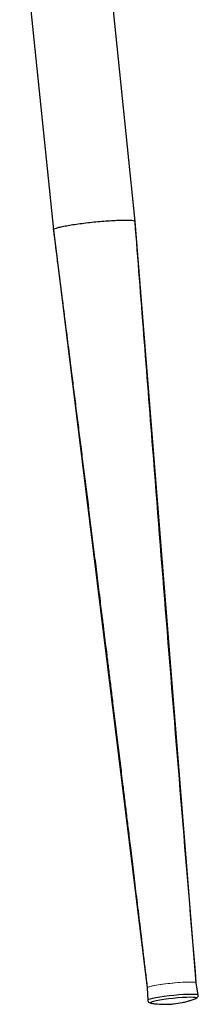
# Model space of a CAD drawing. Header units: millimetres. Extents: x 76 to 204, y 91 to 184.
# Tile 6 of 21: x 144.44 to 147.7, y 90.92 to 108.9. Entities that reach past the tile are written whole.
import ezdxf

# ---------------------------------------------------------------- set-up
doc = ezdxf.new("R2010")
doc.units = ezdxf.units.MM

msp = doc.modelspace()

# ---------------------------------------------------------------- linework, layer by layer
at = {"color": 7, "linetype": 'Continuous', "lineweight": 25}
for p, q in [((144.436, 111.089), (145.05, 105.065)), ((146.543, 105.217), (145.944, 111.09)), ((147.659, 91.311), (146.543, 105.217)), ((145.05, 105.065), (146.763, 91.22)), ((146.763, 91.22), (146.774, 90.993)), ((147.695, 91.087), (147.659, 91.311)), ((147.489, 90.972), (147.639, 91.02)), ((147.246, 90.928), (147.404, 90.952))]:
    msp.add_line(p, q, dxfattribs=at)
at = {"color": 144, "linetype": 'Continuous', "lineweight": 18, "flags": 128}
for points in [[(146.763, 91.22), (146.772, 91.229), (146.798, 91.239), (146.841, 91.25), (146.9, 91.262), (146.971, 91.274), (147.052, 91.286), (147.139, 91.297), (147.23, 91.307), (147.32, 91.315), (147.405, 91.321), (147.482, 91.324), (147.548, 91.326), (147.601, 91.324), (147.637, 91.321), (147.656, 91.315), (147.659, 91.311)], [(147.659, 91.311), (147.659, 91.312), (147.646, 91.319), (147.616, 91.323), (147.57, 91.325), (147.509, 91.325), (147.435, 91.322), (147.353, 91.317), (147.264, 91.31), (147.174, 91.301), (147.085, 91.29), (147.001, 91.279), (146.925, 91.267), (146.862, 91.255), (146.813, 91.243), (146.78, 91.232), (146.765, 91.223), (146.763, 91.22)]]:
    msp.add_lwpolyline(points, dxfattribs=at)
at = {"color": 8, "linetype": 'Continuous', "lineweight": 25, "flags": 128}
for points in [[(147.695, 91.087), (147.689, 91.092), (147.666, 91.097), (147.626, 91.101), (147.571, 91.101), (147.504, 91.1), (147.426, 91.096), (147.34, 91.09), (147.251, 91.082), (147.161, 91.072), (147.074, 91.061), (146.992, 91.05), (146.921, 91.037), (146.861, 91.026), (146.815, 91.014), (146.786, 91.004), (146.774, 90.995), (146.774, 90.993)], [(147.646, 91.022), (147.657, 91.029), (147.657, 91.037), (147.638, 91.042), (147.602, 91.046), (147.55, 91.047), (147.485, 91.045), (147.409, 91.041), (147.325, 91.035), (147.238, 91.027), (147.151, 91.017), (147.067, 91.007), (146.991, 90.995), (146.926, 90.983), (146.875, 90.972), (146.839, 90.961), (146.821, 90.952), (146.822, 90.944), (146.838, 90.939)]]:
    msp.add_lwpolyline(points, dxfattribs=at)
at = {"color": 7, "linetype": 'Continuous', "lineweight": 25, "flags": 128}
for points in [[(147.639, 91.019), (147.639, 91.02), (147.646, 91.022)], [(146.838, 90.939), (146.84, 90.939), (146.842, 90.938)]]:
    msp.add_lwpolyline(points, dxfattribs=at)
at = {"color": 7, "linetype": 'Continuous', "lineweight": 25}
for points, knots in [([(145.056, 105.061), (145.053, 105.062), (145.045, 105.067), (145.06, 105.079), (145.1, 105.095), (145.168, 105.113), (145.261, 105.133), (145.374, 105.153), (145.503, 105.172), (145.643, 105.19), (145.79, 105.206), (145.936, 105.22), (146.078, 105.23), (146.208, 105.238), (146.323, 105.241), (146.417, 105.241), (146.487, 105.237), (146.533, 105.229), (146.539, 105.221), (146.542, 105.217)], [0, 0, 0, 0, 0.0208467, 0.0820796, 0.1433124, 0.2045453, 0.2657782, 0.327011, 0.3882439, 0.4494768, 0.5107096, 0.5719425, 0.6331754, 0.6944082, 0.7556411, 0.816874, 0.8781068, 0.9393397, 1, 1, 1, 1]), ([(147.659, 91.311), (147.475, 93.518), (147.205, 96.769), (146.839, 101.406), (146.65, 103.834), (146.542, 105.217)], [0, 0, 0, 0, 0.476224, 0.701678, 1, 1, 1, 1]), ([(145.05, 105.064), (145.078, 104.849), (145.13, 104.437), (145.204, 103.851), (145.27, 103.326), (145.329, 102.862), (145.379, 102.46), (145.425, 102.097), (145.468, 101.753), (145.512, 101.405), (145.556, 101.052), (145.617, 100.567), (145.696, 99.941), (145.776, 99.295), (145.843, 98.755), (145.894, 98.352), (145.936, 98.007), (145.97, 97.734), (145.998, 97.508), (146.026, 97.281), (146.057, 97.03), (146.091, 96.756), (146.13, 96.441), (146.174, 96.088), (146.221, 95.705), (146.268, 95.323), (146.31, 94.975), (146.349, 94.66), (146.384, 94.37), (146.422, 94.059), (146.464, 93.709), (146.513, 93.308), (146.567, 92.857), (146.628, 92.357), (146.694, 91.806), (146.74, 91.421), (146.763, 91.22)], [0, 0, 0, 0, 0.046788, 0.089147, 0.127076, 0.160576, 0.189646, 0.214287, 0.239176, 0.264216, 0.289749, 0.315773, 0.369353, 0.425389, 0.455759, 0.486292, 0.51276, 0.530554, 0.545529, 0.561665, 0.579885, 0.599747, 0.621089, 0.64814, 0.6764, 0.70399, 0.730839, 0.751787, 0.77226, 0.79377, 0.81907, 0.848219, 0.880595, 0.916684, 0.956485, 1, 1, 1, 1]), ([(146.774, 90.993), (146.774, 90.989), (146.776, 90.976), (146.788, 90.959), (146.809, 90.946), (146.826, 90.941), (146.837, 90.939), (146.841, 90.938)], [0, 0, 0, 0, 0.102837, 0.298052, 0.498141, 0.822451, 1, 1, 1, 1]), ([(147.246, 90.928), (147.299, 90.934), (147.381, 90.945), (147.512, 90.976), (147.59, 91.003), (147.639, 91.02)], [0, 0, 0, 0, 0.39538, 0.610395, 1, 1, 1, 1]), ([(147.639, 91.02), (147.649, 91.023), (147.662, 91.029), (147.682, 91.045), (147.693, 91.062), (147.696, 91.078), (147.695, 91.085), (147.695, 91.087)], [0, 0, 0, 0, 0.443553, 0.639082, 0.810965, 0.964502, 1, 1, 1, 1]), ([(146.841, 90.938), (146.867, 90.935), (146.94, 90.924), (147.052, 90.918), (147.162, 90.92), (147.222, 90.925), (147.246, 90.928)], [0, 0, 0, 0, 0.189049, 0.548629, 0.827534, 1, 1, 1, 1])]:
    msp.add_open_spline(points, degree=3, knots=knots, dxfattribs=at)

doc.saveas('drawing.dxf')
